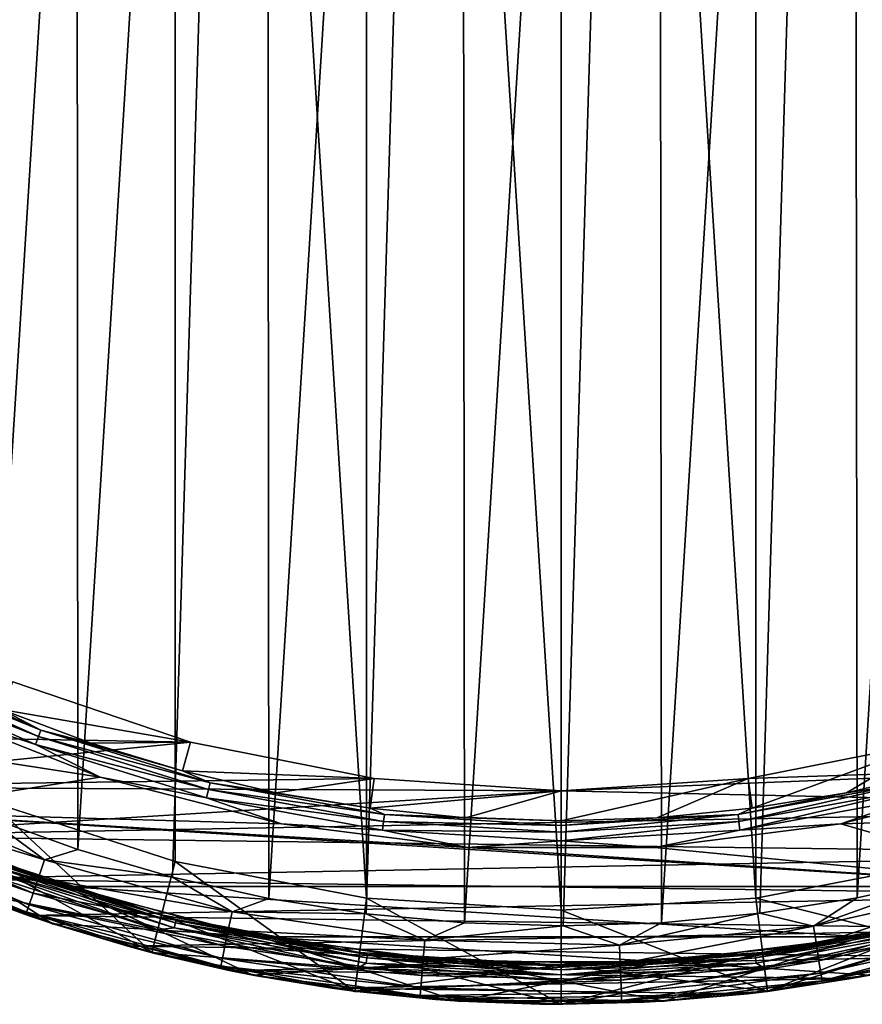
# Model space of a CAD drawing. Header units: metres. Extents: x -71 to 30, y -21 to 69.
# Tile 49 of 111: x -7 to 4, y -21 to -8. Entities that reach past the tile are written whole.
import ezdxf

# ---------------------------------------------------------------- set-up
doc = ezdxf.new("R2010")
doc.units = ezdxf.units.M
doc.layers.add('solid_DUSCHE_AUFPUTZ_EU_ASM_SW0003', color=7, linetype='CONTINUOUS')

msp = doc.modelspace()

# ---------------------------------------------------------------- linework, layer by layer
at = {"layer": 'solid_DUSCHE_AUFPUTZ_EU_ASM_SW0003'}
for points in [[(-3.761979, 19.642994, -211.350006), (-1.271886, 19.959503, -211.350006), (-3.729383, -19.649214, -211.350006)], [(-1.271886, 19.959503, -211.350006), (-2.486451, -19.84483, -211.350006), (-3.729383, -19.649214, -211.350006)], [(-1.271886, 19.959503, -211.350006), (-1.233781, -19.961895, -211.350006), (-2.486451, -19.84483, -211.350006)], [(-1.271886, 19.959503, -211.350006), (1.238294, 19.961626, -211.350006), (-1.233781, -19.961895, -211.350006)], [(1.238294, 19.961626, -211.350006), (0.023724, -19.999971, -211.350006), (-1.233781, -19.961895, -211.350006)], [(1.238294, 19.961626, -211.350006), (1.281154, -19.958914, -211.350006), (0.023724, -19.999971, -211.350006)], [(1.238294, 19.961626, -211.350006), (3.729314, 19.649223, -211.350006), (1.281154, -19.958914, -211.350006)], [(-2.481451, 19.643871, 37), (0, -19.799999, 37), (0, 19.799999, 37)], [(0, 19.799999, 37), (0, -19.799999, 37), (2.481451, -19.643871, 37)], [(0, 19.799999, 37), (2.481451, -19.643871, 37), (2.481415, 19.643875, 37)], [(-6.193138, 19.016966, -211.350006), (-3.761979, 19.642994, -211.350006), (-6.166161, -19.025726, -211.350006)], [(-3.761979, 19.642994, -211.350006), (-4.95766, -19.375799, -211.350006), (-6.166161, -19.025726, -211.350006)], [(-3.761979, 19.642994, -211.350006), (-3.729383, -19.649214, -211.350006), (-4.95766, -19.375799, -211.350006)], [(-2.481415, -19.643875, 37), (-2.481451, 19.643871, 37), (-4.924496, 19.177813, 37)], [(-2.481415, -19.643875, 37), (0, -19.799999, 37), (-2.481451, 19.643871, 37)], [(3.729314, 19.649223, -211.350006), (2.533596, -19.838869, -211.350006), (1.281154, -19.958914, -211.350006)], [(2.481415, 19.643875, 37), (2.481451, -19.643871, 37), (4.924496, -19.177813, 37)], [(2.481415, 19.643875, 37), (4.924496, -19.177813, 37), (4.924448, 19.177824, 37)], [(3.729314, 19.649223, -211.350006), (3.776142, -19.640284, -211.350006), (2.533596, -19.838869, -211.350006)], [(3.729314, 19.649223, -211.350006), (6.1612, 19.027323, -211.350006), (3.776142, -19.640284, -211.350006)], [(-7.288386, -18.409739, 37), (-4.924496, 19.177813, 37), (-7.288454, 18.409712, 37)], [(-4.924448, -19.177824, 37), (-4.924496, 19.177813, 37), (-7.288386, -18.409739, 37)], [(-2.481415, -19.643875, 37), (-4.924496, 19.177813, 37), (-4.924448, -19.177824, 37)], [(-8.526458, 18.091406, -211.350006), (-6.193138, 19.016966, -211.350006), (-8.505148, -18.101433, -211.350006)], [(-6.193138, 19.016966, -211.350006), (-7.350156, -18.600397, -211.350006), (-8.505148, -18.101433, -211.350006)], [(-6.193138, 19.016966, -211.350006), (-6.166161, -19.025726, -211.350006), (-7.350156, -18.600397, -211.350006)], [(6.1612, 19.027323, -211.350006), (5.003739, -19.363947, -211.350006), (3.776142, -19.640284, -211.350006)], [(-8.738737, -16.650272, -196.173187), (-8.697768, -16.572212, -196.258408), (-6.636792, -17.499783, -196.258408)], [(-6.636792, -17.499783, -196.258408), (-8.697768, -16.572212, -196.258408), (-7.14006, -17.23761, -196.366211)], [(-8.738737, -16.650272, -196.173187), (-6.668053, -17.582211, -196.173187), (-8.789777, -16.74752, -196.118683)], [(-8.738737, -16.650272, -196.173187), (-6.636792, -17.499783, -196.258408), (-6.668053, -17.582211, -196.173187)], [(-8.789777, -16.74752, -196.118683), (-6.706999, -17.684904, -196.118683), (-8.105628, -17.222748, -196.100006)], [(-6.668053, -17.582211, -196.173187), (-6.706999, -17.684904, -196.118683), (-8.789777, -16.74752, -196.118683)], [(-4.730224, -17.653111, -197.350006), (-6.993937, -16.884661, -197.350006), (-11.564124, -17.529152, -197.350006)], [(-7.14006, -17.23761, -196.366211), (-6.993937, -16.884661, -197.350006), (-4.730224, -17.653111, -197.350006)], [(-8.105628, -17.222748, -196.100006), (-5.882838, -18.102938, -196.100006), (-10.984503, -17.308661, -196.100006)], [(-5.882838, -18.102938, -196.100006), (-8.728759, -18.548815, -196.100006), (-10.984503, -17.308661, -196.100006)], [(-6.706999, -17.684904, -196.118683), (-5.882838, -18.102938, -196.100006), (-8.105628, -17.222748, -196.100006)], [(-5.997378, -17.667685, -196.366211), (-7.14006, -17.23761, -196.366211), (-4.730224, -17.653111, -197.350006)], [(-6.636792, -17.499783, -196.258408), (-7.14006, -17.23761, -196.366211), (-5.997378, -17.667685, -196.366211)], [(-4.730224, -17.653111, -197.350006), (-11.564124, -17.529152, -197.350006), (-10.43158, -18.225863, -197.350006)], [(-6.668053, -17.582211, -196.173187), (-4.500134, -18.257763, -196.173187), (-6.706999, -17.684904, -196.118683)], [(-6.668053, -17.582211, -196.173187), (-6.636792, -17.499783, -196.258408), (-4.479036, -18.172165, -196.258408)], [(-6.668053, -17.582211, -196.173187), (-4.479036, -18.172165, -196.258408), (-4.500134, -18.257763, -196.173187)], [(-6.636792, -17.499783, -196.258408), (-5.997378, -17.667685, -196.366211), (-4.829014, -18.022104, -196.366211)], [(-4.479036, -18.172165, -196.258408), (-6.636792, -17.499783, -196.258408), (-4.829014, -18.022104, -196.366211)], [(-2.385347, -18.119528, -197.350006), (-4.730224, -17.653111, -197.350006), (-10.43158, -18.225863, -197.350006)], [(-6.706999, -17.684904, -196.118683), (-4.526418, -18.364401, -196.118683), (-5.882838, -18.102938, -196.100006)], [(-4.500134, -18.257763, -196.173187), (-4.526418, -18.364401, -196.118683), (-6.706999, -17.684904, -196.118683)], [(-4.829014, -18.022104, -196.366211), (-5.997378, -17.667685, -196.366211), (-4.730224, -17.653111, -197.350006)], [(-4.829014, -18.022104, -196.366211), (-4.730224, -17.653111, -197.350006), (-2.385347, -18.119528, -197.350006)], [(4.730224, -17.653111, -197.350006), (2.385347, -18.119528, -197.350006), (11.104397, -17.823927, -197.350006)], [(2.435342, -18.498236, -196.366211), (2.385347, -18.119528, -197.350006), (4.730224, -17.653111, -197.350006)], [(3.639971, -18.299351, -196.366211), (2.435342, -18.498236, -196.366211), (4.730224, -17.653111, -197.350006)], [(4.829014, -18.022104, -196.366211), (3.639971, -18.299351, -196.366211), (4.730224, -17.653111, -197.350006)], [(0, -18.275854, -197.350006), (9.953824, -18.491085, -197.350006), (11.104397, -17.823927, -197.350006)], [(2.385347, -18.119528, -197.350006), (0, -18.275854, -197.350006), (11.104397, -17.823927, -197.350006)], [(-3.639971, -18.299351, -196.366211), (-4.829014, -18.022104, -196.366211), (-2.385347, -18.119528, -197.350006)], [(-4.479036, -18.172165, -196.258408), (-4.829014, -18.022104, -196.366211), (-3.639971, -18.299351, -196.366211)], [(4.479036, -18.172165, -196.258408), (3.639971, -18.299351, -196.366211), (4.829014, -18.022104, -196.366211)], [(0, -18.275854, -197.350006), (-2.385347, -18.119528, -197.350006), (-10.43158, -18.225863, -197.350006)], [(-8.991995, -18.421892, -211.216415), (-8.886056, -18.204855, -211.316193), (-6.590718, -19.155708, -211.316193)], [(-6.590718, -19.155708, -211.316193), (-8.886056, -18.204855, -211.316193), (-7.350156, -18.600397, -211.350006)], [(-5.882838, -18.102938, -196.100006), (-3.567616, -18.697485, -196.100006), (-8.728759, -18.548815, -196.100006)], [(-4.526418, -18.364401, -196.118683), (-3.567616, -18.697485, -196.100006), (-5.882838, -18.102938, -196.100006)], [(-4.500134, -18.257763, -196.173187), (-4.479036, -18.172165, -196.258408), (-2.255967, -18.579557, -196.258408)], [(-4.479036, -18.172165, -196.258408), (-3.639971, -18.299351, -196.366211), (-2.435342, -18.498236, -196.366211)], [(-2.255967, -18.579557, -196.258408), (-4.479036, -18.172165, -196.258408), (-2.435342, -18.498236, -196.366211)], [(-2.435342, -18.498236, -196.366211), (-3.639971, -18.299351, -196.366211), (-2.385347, -18.119528, -197.350006)], [(-2.435342, -18.498236, -196.366211), (-2.385347, -18.119528, -197.350006), (0, -18.275854, -197.350006)], [(0, -18.657858, -196.366211), (0, -18.275854, -197.350006), (2.385347, -18.119528, -197.350006)], [(1.220284, -18.617908, -196.366211), (0, -18.657858, -196.366211), (2.385347, -18.119528, -197.350006)], [(2.435342, -18.498236, -196.366211), (1.220284, -18.617908, -196.366211), (2.385347, -18.119528, -197.350006)], [(4.479036, -18.172165, -196.258408), (2.255967, -18.579557, -196.258408), (3.639971, -18.299351, -196.366211)], [(2.266593, -18.667074, -196.173187), (2.255967, -18.579557, -196.258408), (4.479036, -18.172165, -196.258408)], [(2.266593, -18.667074, -196.173187), (4.479036, -18.172165, -196.258408), (4.500134, -18.257763, -196.173187)], [(3.566156, -18.697763, -196.100006), (5.881424, -18.103397, -196.100006), (8.728751, -18.548817, -196.100006)], [(4.526418, -18.364401, -196.118683), (5.881424, -18.103397, -196.100006), (3.566156, -18.697763, -196.100006)], [(0, -18.275854, -197.350006), (-10.43158, -18.225863, -197.350006), (-9.256117, -18.850037, -197.350006)], [(0, -18.275854, -197.350006), (-9.256117, -18.850037, -197.350006), (9.953824, -18.491085, -197.350006)], [(-4.500134, -18.257763, -196.173187), (-2.266593, -18.667074, -196.173187), (-4.526418, -18.364401, -196.118683)], [(-4.500134, -18.257763, -196.173187), (-2.255967, -18.579557, -196.258408), (-2.266593, -18.667074, -196.173187)], [(-1.220283, -18.617908, -196.366211), (-2.435342, -18.498236, -196.366211), (0, -18.275854, -197.350006)], [(0, -18.657858, -196.366211), (-1.220283, -18.617908, -196.366211), (0, -18.275854, -197.350006)], [(2.255967, -18.579557, -196.258408), (2.435342, -18.498236, -196.366211), (3.639971, -18.299351, -196.366211)], [(2.266593, -18.667074, -196.173187), (4.500134, -18.257763, -196.173187), (2.279832, -18.776102, -196.118683)], [(4.500134, -18.257763, -196.173187), (4.526418, -18.364401, -196.118683), (2.279832, -18.776102, -196.118683)], [(-8.991995, -18.421892, -211.216415), (-6.669292, -19.384083, -211.216415), (-9.082978, -18.60829, -211.05748)], [(-8.991995, -18.421892, -211.216415), (-6.590718, -19.155708, -211.316193), (-6.669292, -19.384083, -211.216415)], [(-7.288386, -18.409739, 37), (-7.730467, -19.525366, 35.799999), (-5.222636, -20.340208, 35.799999)], [(-4.924448, -19.177824, 37), (-7.288386, -18.409739, 37), (-5.222636, -20.340208, 35.799999)], [(-4.526418, -18.364401, -196.118683), (-2.279832, -18.776102, -196.118683), (-3.567616, -18.697485, -196.100006)], [(-2.266593, -18.667074, -196.173187), (-2.279832, -18.776102, -196.118683), (-4.526418, -18.364401, -196.118683)], [(2.279832, -18.776102, -196.118683), (4.526418, -18.364401, -196.118683), (3.566156, -18.697763, -196.100006)], [(-9.256117, -18.850037, -197.350006), (8.763041, -19.084263, -197.350006), (9.953824, -18.491085, -197.350006)], [(-8.728759, -18.548815, -196.100006), (-6.334854, -19.496656, -196.100006), (-8.728579, -18.548903, -195.300003)], [(-8.728759, -18.548815, -196.100006), (6.334853, -19.496656, -196.100006), (-6.334854, -19.496656, -196.100006)], [(-1.196105, -18.997198, -196.100006), (6.334853, -19.496656, -196.100006), (-8.728759, -18.548815, -196.100006)], [(-3.567616, -18.697485, -196.100006), (-1.196105, -18.997198, -196.100006), (-8.728759, -18.548815, -196.100006)], [(-8.728579, -18.548903, -195.300003), (-6.334716, -19.496695, -195.300003), (-7.620345, -19.246304, -195.300003)], [(-6.334854, -19.496656, -196.100006), (-6.334716, -19.496695, -195.300003), (-8.728579, -18.548903, -195.300003)], [(-2.255967, -18.579557, -196.258408), (-2.435342, -18.498236, -196.366211), (-1.220283, -18.617908, -196.366211)], [(-2.266593, -18.667074, -196.173187), (-2.255967, -18.579557, -196.258408), (0, -18.716019, -196.258408)], [(-2.255967, -18.579557, -196.258408), (-1.220283, -18.617908, -196.366211), (0, -18.657858, -196.366211)], [(0, -18.716019, -196.258408), (-2.255967, -18.579557, -196.258408), (0, -18.657858, -196.366211)], [(2.255967, -18.579557, -196.258408), (0, -18.716019, -196.258408), (1.220284, -18.617908, -196.366211)], [(0, -18.804176, -196.173187), (0, -18.716019, -196.258408), (2.255967, -18.579557, -196.258408)], [(0, -18.804176, -196.173187), (2.255967, -18.579557, -196.258408), (2.266593, -18.667074, -196.173187)], [(2.255967, -18.579557, -196.258408), (1.220284, -18.617908, -196.366211), (2.435342, -18.498236, -196.366211)], [(3.566156, -18.697763, -196.100006), (8.728751, -18.548817, -196.100006), (6.334853, -19.496656, -196.100006)], [(-9.082978, -18.60829, -211.05748), (-6.736774, -19.580215, -211.05748), (-9.152792, -18.751318, -210.85022)], [(-6.669292, -19.384083, -211.216415), (-6.736774, -19.580215, -211.05748), (-9.082978, -18.60829, -211.05748)], [(-6.590718, -19.155708, -211.316193), (-7.350156, -18.600397, -211.350006), (-6.166161, -19.025726, -211.350006)], [(-2.279832, -18.776102, -196.118683), (-1.196105, -18.997198, -196.100006), (-3.567616, -18.697485, -196.100006)], [(-2.266593, -18.667074, -196.173187), (0, -18.804176, -196.173187), (-2.279832, -18.776102, -196.118683)], [(-2.266593, -18.667074, -196.173187), (0, -18.716019, -196.258408), (0, -18.804176, -196.173187)], [(0, -18.716019, -196.258408), (0, -18.657858, -196.366211), (1.220284, -18.617908, -196.366211)], [(2.266593, -18.667074, -196.173187), (2.279832, -18.776102, -196.118683), (0, -18.914007, -196.118683)], [(0, -18.804176, -196.173187), (2.266593, -18.667074, -196.173187), (0, -18.914007, -196.118683)], [(1.194621, -18.997292, -196.100006), (3.566156, -18.697763, -196.100006), (6.334853, -19.496656, -196.100006)], [(2.279832, -18.776102, -196.118683), (3.566156, -18.697763, -196.100006), (1.194621, -18.997292, -196.100006)], [(-9.256117, -18.850037, -197.350006), (-8.04457, -19.398067, -197.350006), (8.763041, -19.084263, -197.350006)], [(-9.152792, -18.751318, -210.85022), (-6.788555, -19.730715, -210.85022), (-9.196671, -18.841213, -210.608826)], [(-9.196671, -18.841213, -210.608826), (-6.821099, -19.825304, -210.608826), (-8.923384, -19.009819, -210.350006)], [(-6.788555, -19.730715, -210.85022), (-6.821099, -19.825304, -210.608826), (-9.196671, -18.841213, -210.608826)], [(-6.736774, -19.580215, -211.05748), (-6.788555, -19.730715, -210.85022), (-9.152792, -18.751318, -210.85022)], [(-2.279832, -18.776102, -196.118683), (0, -18.914007, -196.118683), (-1.196105, -18.997198, -196.100006)], [(0, -18.804176, -196.173187), (0, -18.914007, -196.118683), (-2.279832, -18.776102, -196.118683)], [(0, -18.914007, -196.118683), (2.279832, -18.776102, -196.118683), (1.194621, -18.997292, -196.100006)], [(0, -18.914007, -196.118683), (1.194621, -18.997292, -196.100006), (-1.196105, -18.997198, -196.100006)], [(-6.489465, -19.972153, -82.599998), (-8.941493, -19.001287, -82.599998), (-8.941332, -19.001368, -160.5)], [(-7.620401, -19.246277, -82.599998), (-8.941493, -19.001287, -82.599998), (-6.489465, -19.972153, -82.599998)], [(-6.489465, -19.972153, -82.599998), (-8.941332, -19.001368, -160.5), (-6.489204, -19.972237, -160.5)], [(-7.620403, -19.246277, -160.5), (-6.489204, -19.972237, -160.5), (-8.941332, -19.001368, -160.5)], [(-6.821099, -19.825304, -210.608826), (-7.711159, -19.532999, -210.350006), (-8.923384, -19.009819, -210.350006)], [(-8.04457, -19.398067, -197.350006), (7.53754, -19.600645, -197.350006), (8.763041, -19.084263, -197.350006)], [(-5.222364, -20.340271, -161.300003), (-7.546641, -19.060381, -161.300003), (-7.730785, -19.525236, -161.300003)], [(-7.546678, -19.060352, -81.800003), (-5.222854, -20.340143, -81.800003), (-7.730351, -19.525373, -81.800003)], [(-7.546678, -19.060352, -81.800003), (-5.098003, -19.855988, -81.800003), (-5.222854, -20.340143, -81.800003)], [(-5.098253, -19.855927, -82.400002), (-5.098003, -19.855988, -81.800003), (-7.546678, -19.060352, -81.800003)], [(-7.546655, -19.060377, -82.400002), (-5.098253, -19.855927, -82.400002), (-7.546678, -19.060352, -81.800003)], [(-7.274799, -19.182068, -82.47654), (-5.098253, -19.855927, -82.400002), (-7.546655, -19.060377, -82.400002)], [(-7.546641, -19.060381, -161.300003), (-5.098008, -19.855978, -161.300003), (-7.546559, -19.060415, -160.699997)], [(-5.222364, -20.340271, -161.300003), (-5.098008, -19.855978, -161.300003), (-7.546641, -19.060381, -161.300003)], [(-5.098008, -19.855978, -161.300003), (-5.098142, -19.855955, -160.699997), (-7.546559, -19.060415, -160.699997)], [(-7.274777, -19.182011, -160.623611), (-7.546559, -19.060415, -160.699997), (-5.098142, -19.855955, -160.699997)], [(-6.590718, -19.155708, -211.316193), (-6.166161, -19.025726, -211.350006), (-4.95766, -19.375799, -211.350006)], [(-1.196105, -18.997198, -196.100006), (1.194621, -18.997292, -196.100006), (6.334853, -19.496656, -196.100006)], [(-7.290192, -19.222656, -82.541473), (-7.313232, -19.283409, -82.584839), (-4.935553, -20.024324, -82.584839)], [(-7.290153, -19.222553, -160.55864), (-4.919977, -19.96113, -160.55864), (-7.313181, -19.283274, -160.515228)], [(-7.290192, -19.222656, -82.541473), (-4.920003, -19.961237, -82.541473), (-7.274799, -19.182068, -82.47654)], [(-7.290192, -19.222656, -82.541473), (-4.935553, -20.024324, -82.584839), (-4.920003, -19.961237, -82.541473)], [(-7.290153, -19.222553, -160.55864), (-7.274777, -19.182011, -160.623611), (-4.9096, -19.919031, -160.623611)], [(-7.290153, -19.222553, -160.55864), (-4.9096, -19.919031, -160.623611), (-4.919977, -19.96113, -160.55864)], [(-7.274799, -19.182068, -82.47654), (-4.909615, -19.919088, -82.47654), (-5.098253, -19.855927, -82.400002)], [(-4.920003, -19.961237, -82.541473), (-4.909615, -19.919088, -82.47654), (-7.274799, -19.182068, -82.47654)], [(-4.9096, -19.919031, -160.623611), (-7.274777, -19.182011, -160.623611), (-5.098142, -19.855955, -160.699997)], [(-6.669292, -19.384083, -211.216415), (-6.590718, -19.155708, -211.316193), (-4.196247, -19.818432, -211.316193)], [(-4.196247, -19.818432, -211.316193), (-6.590718, -19.155708, -211.316193), (-4.95766, -19.375799, -211.350006)], [(-4.924448, -19.177824, 37), (-5.222636, -20.340208, 35.799999), (-2.631937, -20.834417, 35.799999)], [(-2.481415, -19.643875, 37), (-4.924448, -19.177824, 37), (-2.631937, -20.834417, 35.799999)], [(4.924496, -19.177813, 37), (2.481451, -19.643871, 37), (5.222636, -20.340208, 35.799999)], [(-7.730695, -19.525274, -195), (-7.620345, -19.246304, -195.300003), (-5.147759, -20.049694, -195.300003)], [(-5.147736, -20.049702, -160.5), (-6.489204, -19.972237, -160.5), (-7.620403, -19.246277, -160.5)], [(-7.313181, -19.283274, -160.515228), (-5.147736, -20.049702, -160.5), (-7.620403, -19.246277, -160.5)], [(-5.147734, -20.049702, -82.599998), (-7.620401, -19.246277, -82.599998), (-6.489465, -19.972153, -82.599998)], [(-7.313232, -19.283409, -82.584839), (-7.620401, -19.246277, -82.599998), (-5.147734, -20.049702, -82.599998)], [(-6.334716, -19.496695, -195.300003), (-5.147759, -20.049694, -195.300003), (-7.620345, -19.246304, -195.300003)], [(-4.935553, -20.024324, -82.584839), (-7.313232, -19.283409, -82.584839), (-5.147734, -20.049702, -82.599998)], [(-7.313181, -19.283274, -160.515228), (-4.935518, -20.024183, -160.515228), (-5.147736, -20.049702, -160.5)], [(-4.919977, -19.96113, -160.55864), (-4.935518, -20.024183, -160.515228), (-7.313181, -19.283274, -160.515228)], [(-8.04457, -19.398067, -197.350006), (-6.800228, -19.86846, -197.350006), (7.53754, -19.600645, -197.350006)], [(-7.711159, -19.532999, -210.350006), (-6.800228, -19.86846, -197.350006), (-8.04457, -19.398067, -197.350006)], [(-6.669292, -19.384083, -211.216415), (-4.246274, -20.054707, -211.216415), (-6.736774, -19.580215, -211.05748)], [(-6.669292, -19.384083, -211.216415), (-4.196247, -19.818432, -211.316193), (-4.246274, -20.054707, -211.216415)], [(-4.196247, -19.818432, -211.316193), (-4.95766, -19.375799, -211.350006), (-3.729383, -19.649214, -211.350006)], [(3.217618, -20.000643, -211.316193), (3.776142, -19.640284, -211.350006), (5.003739, -19.363947, -211.350006)], [(5.641755, -19.456345, -211.316193), (3.217618, -20.000643, -211.316193), (5.003739, -19.363947, -211.350006)], [(3.255978, -20.239088, -211.216415), (3.217618, -20.000643, -211.316193), (5.641755, -19.456345, -211.316193)], [(3.255978, -20.239088, -211.216415), (5.641755, -19.456345, -211.316193), (5.709015, -19.688303, -211.216415)], [(-7.730785, -19.525236, -161.300003), (-7.730695, -19.525274, -195), (-5.222502, -20.340242, -195)], [(-5.222364, -20.340271, -161.300003), (-7.730785, -19.525236, -161.300003), (-5.222502, -20.340242, -195)], [(-5.222502, -20.340242, -195), (-7.730695, -19.525274, -195), (-5.147759, -20.049694, -195.300003)], [(-5.222854, -20.340143, -81.800003), (-5.222636, -20.340208, 35.799999), (-7.730467, -19.525366, 35.799999)], [(-7.730351, -19.525373, -81.800003), (-5.222854, -20.340143, -81.800003), (-7.730467, -19.525366, 35.799999)], [(-7.711159, -19.532999, -210.350006), (-6.468452, -19.978968, -210.350006), (-6.800228, -19.86846, -197.350006)], [(-6.821099, -19.825304, -210.608826), (-6.468452, -19.978968, -210.350006), (-7.711159, -19.532999, -210.350006)], [(-6.800228, -19.86846, -197.350006), (6.281039, -20.038675, -197.350006), (7.53754, -19.600645, -197.350006)], [(-6.736774, -19.580215, -211.05748), (-4.289239, -20.257626, -211.05748), (-6.788555, -19.730715, -210.85022)], [(-4.246274, -20.054707, -211.216415), (-4.289239, -20.257626, -211.05748), (-6.736774, -19.580215, -211.05748)], [(-6.334854, -19.496656, -196.100006), (-3.841266, -20.13689, -196.100006), (-6.334716, -19.496695, -195.300003)], [(-6.334854, -19.496656, -196.100006), (6.334853, -19.496656, -196.100006), (3.841274, -20.13689, -196.100006)], [(-6.334854, -19.496656, -196.100006), (3.841274, -20.13689, -196.100006), (-3.841266, -20.13689, -196.100006)], [(-6.334716, -19.496695, -195.300003), (-3.841328, -20.136871, -195.300003), (-5.147759, -20.049694, -195.300003)], [(-3.841266, -20.13689, -196.100006), (-3.841328, -20.136871, -195.300003), (-6.334716, -19.496695, -195.300003)], [(3.841274, -20.13689, -196.100006), (6.334853, -19.496656, -196.100006), (3.841328, -20.136871, -195.300003)], [(-4.196247, -19.818432, -211.316193), (-3.729383, -19.649214, -211.350006), (-2.486451, -19.84483, -211.350006)], [(-2.481415, -19.643875, 37), (-2.631937, -20.834417, 35.799999), (0, -21, 35.799999)], [(-2.481415, -19.643875, 37), (0, -21, 35.799999), (0, -19.799999, 37)], [(2.481451, -19.643871, 37), (0, -19.799999, 37), (2.631937, -20.834417, 35.799999)], [(2.481451, -19.643871, 37), (2.631937, -20.834417, 35.799999), (5.222636, -20.340208, 35.799999)], [(3.217618, -20.000643, -211.316193), (2.533596, -19.838869, -211.350006), (3.776142, -19.640284, -211.350006)], [(3.255978, -20.239088, -211.216415), (5.709015, -19.688303, -211.216415), (3.288923, -20.443872, -211.05748)], [(5.709015, -19.688303, -211.216415), (5.76678, -19.887514, -211.05748), (3.288923, -20.443872, -211.05748)], [(-6.788555, -19.730715, -210.85022), (-4.322207, -20.41333, -210.85022), (-6.821099, -19.825304, -210.608826)], [(-6.821099, -19.825304, -210.608826), (-4.342928, -20.511192, -210.608826), (-6.468452, -19.978968, -210.350006)], [(-4.322207, -20.41333, -210.85022), (-4.342928, -20.511192, -210.608826), (-6.821099, -19.825304, -210.608826)], [(-4.289239, -20.257626, -211.05748), (-4.322207, -20.41333, -210.85022), (-6.788555, -19.730715, -210.85022)], [(-4.246274, -20.054707, -211.216415), (-4.196247, -19.818432, -211.316193), (-1.738657, -20.183058, -211.316193)], [(-1.738657, -20.183058, -211.316193), (-4.196247, -19.818432, -211.316193), (-2.486451, -19.84483, -211.350006)], [(-1.738657, -20.183058, -211.316193), (-2.486451, -19.84483, -211.350006), (-1.233781, -19.961895, -211.350006)], [(0, -19.799999, 37), (0, -21, 35.799999), (2.631937, -20.834417, 35.799999)], [(0.745084, -20.244101, -211.316193), (1.281154, -19.958914, -211.350006), (2.533596, -19.838869, -211.350006)], [(3.217618, -20.000643, -211.316193), (0.745084, -20.244101, -211.316193), (2.533596, -19.838869, -211.350006)], [(-6.800228, -19.86846, -197.350006), (-5.528784, -20.259134, -197.350006), (6.281039, -20.038675, -197.350006)], [(-6.468452, -19.978968, -210.350006), (-5.528784, -20.259134, -197.350006), (-6.800228, -19.86846, -197.350006)], [(-3.935039, -20.62801, -82.599998), (-6.489465, -19.972153, -82.599998), (-6.489204, -19.972237, -160.5)], [(-5.147734, -20.049702, -82.599998), (-6.489465, -19.972153, -82.599998), (-3.935039, -20.62801, -82.599998)], [(-3.935039, -20.62801, -82.599998), (-6.489204, -19.972237, -160.5), (-3.934787, -20.628054, -160.5)], [(-5.147736, -20.049702, -160.5), (-3.934787, -20.628054, -160.5), (-6.489204, -19.972237, -160.5)], [(-6.468452, -19.978968, -210.350006), (-5.200178, -20.345963, -210.350006), (-5.528784, -20.259134, -197.350006)], [(-4.342928, -20.511192, -210.608826), (-5.200178, -20.345963, -210.350006), (-6.468452, -19.978968, -210.350006)], [(-5.098003, -19.855988, -81.800003), (-2.631896, -20.8344, -81.800003), (-5.222854, -20.340143, -81.800003)], [(-2.632051, -20.834389, -161.300003), (-5.098008, -19.855978, -161.300003), (-5.222364, -20.340271, -161.300003)], [(-5.098253, -19.855927, -82.400002), (-2.569464, -20.338335, -82.400002), (-5.098003, -19.855988, -81.800003)], [(-4.909615, -19.919088, -82.47654), (-2.569464, -20.338335, -82.400002), (-5.098253, -19.855927, -82.400002)], [(-2.569428, -20.338326, -161.300003), (-2.569333, -20.33835, -160.699997), (-5.098142, -19.855955, -160.699997)], [(-4.9096, -19.919031, -160.623611), (-5.098142, -19.855955, -160.699997), (-2.569333, -20.33835, -160.699997)], [(-5.098008, -19.855978, -161.300003), (-2.569428, -20.338326, -161.300003), (-5.098142, -19.855955, -160.699997)], [(-2.632051, -20.834389, -161.300003), (-2.569428, -20.338326, -161.300003), (-5.098008, -19.855978, -161.300003)], [(-5.098003, -19.855988, -81.800003), (-2.569381, -20.338326, -81.800003), (-2.631896, -20.8344, -81.800003)], [(-2.569464, -20.338335, -82.400002), (-2.569381, -20.338326, -81.800003), (-5.098003, -19.855988, -81.800003)], [(-4.920003, -19.961237, -82.541473), (-4.935553, -20.024324, -82.584839), (-2.485901, -20.47324, -82.584839)], [(-4.919977, -19.96113, -160.55864), (-2.478056, -20.408628, -160.55864), (-4.935518, -20.024183, -160.515228)], [(-4.920003, -19.961237, -82.541473), (-2.47807, -20.408739, -82.541473), (-4.909615, -19.919088, -82.47654)], [(-4.920003, -19.961237, -82.541473), (-2.485901, -20.47324, -82.584839), (-2.47807, -20.408739, -82.541473)], [(-4.919977, -19.96113, -160.55864), (-4.9096, -19.919031, -160.623611), (-2.47283, -20.365585, -160.623611)], [(-4.919977, -19.96113, -160.55864), (-2.47283, -20.365585, -160.623611), (-2.478056, -20.408628, -160.55864)], [(-4.909615, -19.919088, -82.47654), (-2.472837, -20.365644, -82.47654), (-2.569464, -20.338335, -82.400002)], [(-2.47807, -20.408739, -82.541473), (-2.472837, -20.365644, -82.47654), (-4.909615, -19.919088, -82.47654)], [(-2.47283, -20.365585, -160.623611), (-4.9096, -19.919031, -160.623611), (-2.569333, -20.33835, -160.699997)], [(-1.738657, -20.183058, -211.316193), (-1.233781, -19.961895, -211.350006), (0.023724, -19.999971, -211.350006)], [(0.745084, -20.244101, -211.316193), (0.023724, -19.999971, -211.350006), (1.281154, -19.958914, -211.350006)], [(4.9096, -19.919031, -160.623611), (2.47283, -20.365585, -160.623611), (2.569332, -20.338352, -160.699997)], [(2.478056, -20.408628, -160.55864), (2.47283, -20.365585, -160.623611), (4.9096, -19.919031, -160.623611)], [(2.472837, -20.365644, -82.47654), (4.909615, -19.919088, -82.47654), (2.569326, -20.338352, -82.400002)], [(4.920003, -19.961237, -82.541473), (4.909615, -19.919088, -82.47654), (2.472837, -20.365644, -82.47654)], [(2.47807, -20.408739, -82.541473), (4.920003, -19.961237, -82.541473), (2.472837, -20.365644, -82.47654)], [(2.478056, -20.408628, -160.55864), (4.9096, -19.919031, -160.623611), (4.919977, -19.96113, -160.55864)], [(2.478056, -20.408628, -160.55864), (4.919977, -19.96113, -160.55864), (2.485884, -20.473095, -160.515228)], [(2.47807, -20.408739, -82.541473), (4.935553, -20.024324, -82.584839), (4.920003, -19.961237, -82.541473)], [(4.919977, -19.96113, -160.55864), (4.935518, -20.024183, -160.515228), (2.485884, -20.473095, -160.515228)], [(5.098133, -19.855957, -82.400002), (2.569381, -20.338326, -81.800003), (2.569326, -20.338352, -82.400002)], [(4.909615, -19.919088, -82.47654), (5.098133, -19.855957, -82.400002), (2.569326, -20.338352, -82.400002)], [(4.9096, -19.919031, -160.623611), (2.569332, -20.338352, -160.699997), (5.098141, -19.855955, -160.699997)], [(5.098008, -19.855978, -161.300003), (5.098141, -19.855955, -160.699997), (2.569332, -20.338352, -160.699997)], [(2.569428, -20.338326, -161.300003), (5.098008, -19.855978, -161.300003), (2.569332, -20.338352, -160.699997)], [(5.098133, -19.855957, -82.400002), (5.098003, -19.855988, -81.800003), (2.569381, -20.338326, -81.800003)], [(2.569381, -20.338326, -81.800003), (5.098003, -19.855988, -81.800003), (2.631855, -20.834406, -81.800003)], [(2.632051, -20.834389, -161.300003), (5.098008, -19.855978, -161.300003), (2.569428, -20.338326, -161.300003)], [(5.098003, -19.855988, -81.800003), (5.222806, -20.340155, -81.800003), (2.631855, -20.834406, -81.800003)], [(2.632051, -20.834389, -161.300003), (5.222364, -20.340271, -161.300003), (5.098008, -19.855978, -161.300003)], [(3.288923, -20.443872, -211.05748), (5.76678, -19.887514, -211.05748), (3.314203, -20.601009, -210.85022)], [(5.76678, -19.887514, -211.05748), (5.811105, -20.040375, -210.85022), (3.314203, -20.601009, -210.85022)], [(-5.528784, -20.259134, -197.350006), (4.999898, -20.396101, -197.350006), (6.281039, -20.038675, -197.350006)], [(-5.222502, -20.340242, -195), (-5.147759, -20.049694, -195.300003), (-2.59445, -20.536755, -195.300003)], [(-3.841328, -20.136871, -195.300003), (-2.59445, -20.536755, -195.300003), (-5.147759, -20.049694, -195.300003)], [(-4.935518, -20.024183, -160.515228), (-2.59438, -20.53676, -160.5), (-5.147736, -20.049702, -160.5)], [(-2.59438, -20.53676, -160.5), (-3.934787, -20.628054, -160.5), (-5.147736, -20.049702, -160.5)], [(-4.935553, -20.024324, -82.584839), (-5.147734, -20.049702, -82.599998), (-2.594378, -20.53676, -82.599998)], [(-2.594378, -20.53676, -82.599998), (-5.147734, -20.049702, -82.599998), (-3.935039, -20.62801, -82.599998)], [(-2.485901, -20.47324, -82.584839), (-4.935553, -20.024324, -82.584839), (-2.594378, -20.53676, -82.599998)], [(-4.935518, -20.024183, -160.515228), (-2.485884, -20.473095, -160.515228), (-2.59438, -20.53676, -160.5)], [(-2.478056, -20.408628, -160.55864), (-2.485884, -20.473095, -160.515228), (-4.935518, -20.024183, -160.515228)], [(-4.246274, -20.054707, -211.216415), (-1.759385, -20.423679, -211.216415), (-4.289239, -20.257626, -211.05748)], [(-4.246274, -20.054707, -211.216415), (-1.738657, -20.183058, -211.316193), (-1.759385, -20.423679, -211.216415)], [(0.745084, -20.244101, -211.316193), (-1.738657, -20.183058, -211.316193), (0.023724, -19.999971, -211.350006)], [(0.753967, -20.485449, -211.216415), (0.745084, -20.244101, -211.316193), (3.217618, -20.000643, -211.316193)], [(0.753967, -20.485449, -211.216415), (3.217618, -20.000643, -211.316193), (3.255978, -20.239088, -211.216415)], [(2.47807, -20.408739, -82.541473), (2.485901, -20.47324, -82.584839), (4.935553, -20.024324, -82.584839)], [(2.485884, -20.473095, -160.515228), (4.935518, -20.024183, -160.515228), (2.592619, -20.536966, -160.5)], [(4.935553, -20.024324, -82.584839), (2.485901, -20.47324, -82.584839), (2.592618, -20.536966, -82.599998)], [(4.935553, -20.024324, -82.584839), (2.592618, -20.536966, -82.599998), (5.146006, -20.050144, -82.599998)], [(5.146006, -20.050144, -82.599998), (2.592618, -20.536966, -82.599998), (3.934787, -20.628054, -82.599998)], [(4.935518, -20.024183, -160.515228), (5.146007, -20.050144, -160.5), (2.592619, -20.536966, -160.5)], [(5.146007, -20.050144, -160.5), (3.935039, -20.62801, -160.5), (2.592619, -20.536966, -160.5)], [(3.841328, -20.136871, -195.300003), (5.147759, -20.049694, -195.300003), (2.59445, -20.536755, -195.300003)], [(2.631952, -20.834415, -195), (2.59445, -20.536755, -195.300003), (5.147759, -20.049694, -195.300003)], [(5.222502, -20.340242, -195), (2.631952, -20.834415, -195), (5.147759, -20.049694, -195.300003)], [(3.314203, -20.601009, -210.85022), (5.811105, -20.040375, -210.85022), (3.330091, -20.699772, -210.608826)], [(5.811105, -20.040375, -210.85022), (5.838964, -20.136448, -210.608826), (3.330091, -20.699772, -210.608826)], [(-3.841328, -20.136871, -195.300003), (-1.287336, -20.459536, -195.300003), (-2.59445, -20.536755, -195.300003)], [(-3.841266, -20.13689, -196.100006), (-1.287336, -20.459536, -195.300003), (-3.841328, -20.136871, -195.300003)], [(-3.841266, -20.13689, -196.100006), (-1.287238, -20.459543, -196.100006), (-1.287336, -20.459536, -195.300003)], [(-3.841266, -20.13689, -196.100006), (3.841274, -20.13689, -196.100006), (1.287256, -20.459541, -196.100006)], [(-3.841266, -20.13689, -196.100006), (1.287256, -20.459541, -196.100006), (-1.287238, -20.459543, -196.100006)], [(-1.759385, -20.423679, -211.216415), (-1.738657, -20.183058, -211.316193), (0.745084, -20.244101, -211.316193)], [(1.287256, -20.459541, -196.100006), (3.841274, -20.13689, -196.100006), (1.287336, -20.459536, -195.300003)], [(1.287336, -20.459536, -195.300003), (3.841328, -20.136871, -195.300003), (2.59445, -20.536755, -195.300003)], [(3.841274, -20.13689, -196.100006), (3.841328, -20.136871, -195.300003), (1.287336, -20.459536, -195.300003)], [(3.330091, -20.699772, -210.608826), (5.838964, -20.136448, -210.608826), (3.964874, -20.622313, -210.350006)], [(-5.528784, -20.259134, -197.350006), (-4.235409, -20.568436, -197.350006), (4.999898, -20.396101, -197.350006)], [(-5.200178, -20.345963, -210.350006), (-4.235409, -20.568436, -197.350006), (-5.528784, -20.259134, -197.350006)], [(-5.222854, -20.340143, -81.800003), (-2.631896, -20.8344, -81.800003), (-5.222636, -20.340208, 35.799999)], [(-2.631896, -20.8344, -81.800003), (-2.631937, -20.834417, 35.799999), (-5.222636, -20.340208, 35.799999)], [(-2.631952, -20.834415, -195), (-5.222502, -20.340242, -195), (-2.59445, -20.536755, -195.300003)], [(-5.222364, -20.340271, -161.300003), (-5.222502, -20.340242, -195), (-2.631952, -20.834415, -195)], [(-2.632051, -20.834389, -161.300003), (-5.222364, -20.340271, -161.300003), (-2.631952, -20.834415, -195)], [(-5.200178, -20.345963, -210.350006), (-3.911347, -20.632532, -210.350006), (-4.235409, -20.568436, -197.350006)], [(-4.342928, -20.511192, -210.608826), (-3.911347, -20.632532, -210.350006), (-5.200178, -20.345963, -210.350006)], [(-4.289239, -20.257626, -211.05748), (-1.777187, -20.630331, -211.05748), (-4.322207, -20.41333, -210.85022)], [(-1.759385, -20.423679, -211.216415), (-1.777187, -20.630331, -211.05748), (-4.289239, -20.257626, -211.05748)], [(0, -21, -161.300003), (-2.569428, -20.338326, -161.300003), (-2.632051, -20.834389, -161.300003)], [(-2.569381, -20.338326, -81.800003), (0, -20.5, -81.800003), (-2.631896, -20.8344, -81.800003)], [(-2.569464, -20.338335, -82.400002), (0, -20.5, -82.400002), (-2.569381, -20.338326, -81.800003)], [(0, -20.515224, -82.47654), (0, -20.5, -82.400002), (-2.569464, -20.338335, -82.400002)], [(-2.472837, -20.365644, -82.47654), (0, -20.515224, -82.47654), (-2.569464, -20.338335, -82.400002)], [(-2.569428, -20.338326, -161.300003), (0, -20.5, -161.300003), (-2.569333, -20.33835, -160.699997)], [(0, -21, -161.300003), (0, -20.5, -161.300003), (-2.569428, -20.338326, -161.300003)], [(0, -20.5, -82.400002), (0, -20.5, -81.800003), (-2.569381, -20.338326, -81.800003)], [(0, -20.5, -161.300003), (0, -20.5, -160.699997), (-2.569333, -20.33835, -160.699997)], [(-2.47283, -20.365585, -160.623611), (-2.569333, -20.33835, -160.699997), (0, -20.5, -160.699997)], [(-1.759385, -20.423679, -211.216415), (0.745084, -20.244101, -211.316193), (0.753967, -20.485449, -211.216415)], [(2.569381, -20.338326, -81.800003), (2.631855, -20.834406, -81.800003), (0, -21, -81.800003)], [(0, -20.5, -81.800003), (2.569381, -20.338326, -81.800003), (0, -21, -81.800003)], [(2.569326, -20.338352, -82.400002), (2.569381, -20.338326, -81.800003), (0, -20.5, -81.800003)], [(2.569428, -20.338326, -161.300003), (0, -20.5, -160.699997), (0, -20.5, -161.300003)], [(2.569428, -20.338326, -161.300003), (2.569332, -20.338352, -160.699997), (0, -20.5, -160.699997)], [(2.632051, -20.834389, -161.300003), (2.569428, -20.338326, -161.300003), (0, -20.5, -161.300003)], [(2.569326, -20.338352, -82.400002), (0, -20.5, -81.800003), (0, -20.5, -82.400002)], [(2.472837, -20.365644, -82.47654), (2.569326, -20.338352, -82.400002), (0, -20.5, -82.400002)], [(2.569332, -20.338352, -160.699997), (0, -20.515163, -160.623611), (0, -20.5, -160.699997)], [(2.47283, -20.365585, -160.623611), (0, -20.515163, -160.623611), (2.569332, -20.338352, -160.699997)], [(0.753967, -20.485449, -211.216415), (3.255978, -20.239088, -211.216415), (0.761596, -20.692726, -211.05748)], [(3.255978, -20.239088, -211.216415), (3.288923, -20.443872, -211.05748), (0.761596, -20.692726, -211.05748)], [(2.631937, -20.834417, 35.799999), (2.631855, -20.834406, -81.800003), (5.222806, -20.340155, -81.800003)], [(5.222636, -20.340208, 35.799999), (2.631937, -20.834417, 35.799999), (5.222806, -20.340155, -81.800003)], [(5.222502, -20.340242, -195), (2.632051, -20.834389, -161.300003), (2.631952, -20.834415, -195)], [(5.222502, -20.340242, -195), (5.222364, -20.340271, -161.300003), (2.632051, -20.834389, -161.300003)], [(-4.322207, -20.41333, -210.85022), (-1.790847, -20.7889, -210.85022), (-4.342928, -20.511192, -210.608826)], [(-1.777187, -20.630331, -211.05748), (-1.790847, -20.7889, -210.85022), (-4.322207, -20.41333, -210.85022)], [(-4.235409, -20.568436, -197.350006), (3.698578, -20.671717, -197.350006), (4.999898, -20.396101, -197.350006)], [(-1.287336, -20.459536, -195.300003), (0, -20.700001, -195.300003), (-2.59445, -20.536755, -195.300003)], [(-2.485884, -20.473095, -160.515228), (0, -20.623463, -160.515228), (-2.59438, -20.53676, -160.5)], [(-2.485901, -20.47324, -82.584839), (-2.594378, -20.53676, -82.599998), (0, -20.700001, -82.599998)], [(-2.47807, -20.408739, -82.541473), (-2.485901, -20.47324, -82.584839), (0, -20.623608, -82.584839)], [(0, -20.623608, -82.584839), (-2.485901, -20.47324, -82.584839), (0, -20.700001, -82.599998)], [(-2.478056, -20.408628, -160.55864), (0, -20.558523, -160.55864), (-2.485884, -20.473095, -160.515228)], [(0, -20.558523, -160.55864), (0, -20.623463, -160.515228), (-2.485884, -20.473095, -160.515228)], [(-2.47807, -20.408739, -82.541473), (0, -20.558634, -82.541473), (-2.472837, -20.365644, -82.47654)], [(-2.47807, -20.408739, -82.541473), (0, -20.623608, -82.584839), (0, -20.558634, -82.541473)], [(-2.478056, -20.408628, -160.55864), (-2.47283, -20.365585, -160.623611), (0, -20.515163, -160.623611)], [(-2.478056, -20.408628, -160.55864), (0, -20.515163, -160.623611), (0, -20.558523, -160.55864)], [(0, -20.558634, -82.541473), (0, -20.515224, -82.47654), (-2.472837, -20.365644, -82.47654)], [(0, -20.515163, -160.623611), (-2.47283, -20.365585, -160.623611), (0, -20.5, -160.699997)], [(-1.759385, -20.423679, -211.216415), (0.753967, -20.485449, -211.216415), (-1.777187, -20.630331, -211.05748)], [(-1.287336, -20.459536, -195.300003), (1.287336, -20.459536, -195.300003), (0, -20.700001, -195.300003)], [(1.287256, -20.459541, -196.100006), (1.287336, -20.459536, -195.300003), (-1.287336, -20.459536, -195.300003)], [(-1.287238, -20.459543, -196.100006), (1.287256, -20.459541, -196.100006), (-1.287336, -20.459536, -195.300003)], [(2.47283, -20.365585, -160.623611), (0, -20.558523, -160.55864), (0, -20.515163, -160.623611)], [(2.478056, -20.408628, -160.55864), (0, -20.558523, -160.55864), (2.47283, -20.365585, -160.623611)], [(2.472837, -20.365644, -82.47654), (0, -20.5, -82.400002), (0, -20.515224, -82.47654)], [(2.47807, -20.408739, -82.541473), (2.472837, -20.365644, -82.47654), (0, -20.515224, -82.47654)], [(2.478056, -20.408628, -160.55864), (0, -20.623463, -160.515228), (0, -20.558523, -160.55864)], [(2.478056, -20.408628, -160.55864), (2.485884, -20.473095, -160.515228), (0, -20.623463, -160.515228)], [(2.47807, -20.408739, -82.541473), (0, -20.515224, -82.47654), (0, -20.558634, -82.541473)], [(2.47807, -20.408739, -82.541473), (0, -20.558634, -82.541473), (2.485901, -20.47324, -82.584839)], [(1.287336, -20.459536, -195.300003), (2.59445, -20.536755, -195.300003), (0, -20.700001, -195.300003)], [(2.485884, -20.473095, -160.515228), (0, -20.700001, -160.5), (0, -20.623463, -160.515228)], [(2.485884, -20.473095, -160.515228), (2.592619, -20.536966, -160.5), (0, -20.700001, -160.5)], [(2.485901, -20.47324, -82.584839), (0, -20.623608, -82.584839), (2.592618, -20.536966, -82.599998)], [(2.485901, -20.47324, -82.584839), (0, -20.558634, -82.541473), (0, -20.623608, -82.584839)], [(0.761596, -20.692726, -211.05748), (3.288923, -20.443872, -211.05748), (0.767449, -20.851776, -210.85022)], [(3.288923, -20.443872, -211.05748), (3.314203, -20.601009, -210.85022), (0.767449, -20.851776, -210.85022)], [(3.964874, -20.622313, -210.350006), (4.999898, -20.396101, -197.350006), (3.698578, -20.671717, -197.350006)], [(-4.342928, -20.511192, -210.608826), (-1.799433, -20.888563, -210.608826), (-3.911347, -20.632532, -210.350006)], [(-1.790847, -20.7889, -210.85022), (-1.799433, -20.888563, -210.608826), (-4.342928, -20.511192, -210.608826)], [(-4.235409, -20.568436, -197.350006), (-2.924363, -20.795387, -197.350006), (3.698578, -20.671717, -197.350006)], [(-3.911347, -20.632532, -210.350006), (-2.924363, -20.795387, -197.350006), (-4.235409, -20.568436, -197.350006)], [(-2.594378, -20.53676, -82.599998), (-3.935039, -20.62801, -82.599998), (-1.318851, -20.95854, -82.599998)], [(-2.59438, -20.53676, -160.5), (-1.318671, -20.958548, -160.5), (-3.934787, -20.628054, -160.5)], [(-2.631952, -20.834415, -195), (-2.59445, -20.536755, -195.300003), (0, -20.700001, -195.300003)], [(0, -20.5, -81.800003), (0, -21, -81.800003), (-2.631896, -20.8344, -81.800003)], [(0, -20.700001, -160.5), (-1.318671, -20.958548, -160.5), (-2.59438, -20.53676, -160.5)], [(0, -20.623463, -160.515228), (0, -20.700001, -160.5), (-2.59438, -20.53676, -160.5)], [(-2.594378, -20.53676, -82.599998), (-1.318851, -20.95854, -82.599998), (0, -20.700001, -82.599998)], [(0.753967, -20.485449, -211.216415), (0.761596, -20.692726, -211.05748), (-1.777187, -20.630331, -211.05748)], [(2.632051, -20.834389, -161.300003), (0, -20.5, -161.300003), (0, -21, -161.300003)], [(0, -21, -195), (0, -20.700001, -195.300003), (2.59445, -20.536755, -195.300003)], [(2.631952, -20.834415, -195), (0, -21, -195), (2.59445, -20.536755, -195.300003)], [(2.592619, -20.536966, -160.5), (1.318851, -20.95854, -160.5), (0, -20.700001, -160.5)], [(2.592618, -20.536966, -82.599998), (0, -20.700001, -82.599998), (1.318671, -20.958548, -82.599998)], [(0, -20.623608, -82.584839), (0, -20.700001, -82.599998), (2.592618, -20.536966, -82.599998)], [(0.767449, -20.851776, -210.85022), (3.314203, -20.601009, -210.85022), (0.771129, -20.95174, -210.608826)], [(3.314203, -20.601009, -210.85022), (3.330091, -20.699772, -210.608826), (0.771129, -20.95174, -210.608826)], [(2.592618, -20.536966, -82.599998), (1.318671, -20.958548, -82.599998), (3.934787, -20.628054, -82.599998)], [(2.592619, -20.536966, -160.5), (3.935039, -20.62801, -160.5), (1.318851, -20.95854, -160.5)], [(-1.318851, -20.95854, -82.599998), (-3.935039, -20.62801, -82.599998), (-3.934787, -20.628054, -160.5)], [(-1.318851, -20.95854, -82.599998), (-3.934787, -20.628054, -160.5), (-1.318671, -20.958548, -160.5)], [(-3.911347, -20.632532, -210.350006), (-2.607056, -20.837545, -210.350006), (-2.924363, -20.795387, -197.350006)], [(-1.799433, -20.888563, -210.608826), (-2.607056, -20.837545, -210.350006), (-3.911347, -20.632532, -210.350006)], [(-2.924363, -20.795387, -197.350006), (2.382458, -20.864401, -197.350006), (3.698578, -20.671717, -197.350006)], [(0, -21, -195), (-2.631952, -20.834415, -195), (0, -20.700001, -195.300003)], [(-1.777187, -20.630331, -211.05748), (0.761596, -20.692726, -211.05748), (-1.790847, -20.7889, -210.85022)], [(0.761596, -20.692726, -211.05748), (0.767449, -20.851776, -210.85022), (-1.790847, -20.7889, -210.85022)], [(0, -20.700001, -82.599998), (-1.318851, -20.95854, -82.599998), (1.318671, -20.958548, -82.599998)], [(0, -20.700001, -160.5), (1.318851, -20.95854, -160.5), (-1.318671, -20.958548, -160.5)], [(0.771129, -20.95174, -210.608826), (3.330091, -20.699772, -210.608826), (1.346845, -20.956766, -210.350006)], [(3.934787, -20.628054, -82.599998), (1.318671, -20.958548, -82.599998), (1.318851, -20.95854, -160.5)], [(3.934787, -20.628054, -82.599998), (1.318851, -20.95854, -160.5), (3.935039, -20.62801, -160.5)], [(3.330091, -20.699772, -210.608826), (2.661119, -20.830709, -210.350006), (1.346845, -20.956766, -210.350006)], [(2.661119, -20.830709, -210.350006), (3.698578, -20.671717, -197.350006), (2.382458, -20.864401, -197.350006)], [(2.661119, -20.830709, -210.350006), (3.964874, -20.622313, -210.350006), (3.698578, -20.671717, -197.350006)], [(3.330091, -20.699772, -210.608826), (3.964874, -20.622313, -210.350006), (2.661119, -20.830709, -210.350006)], [(-2.924363, -20.795387, -197.350006), (-1.602098, -20.938799, -197.350006), (2.382458, -20.864401, -197.350006)], [(-2.607056, -20.837545, -210.350006), (-1.602098, -20.938799, -197.350006), (-2.924363, -20.795387, -197.350006)], [(-2.632051, -20.834389, -161.300003), (-2.631952, -20.834415, -195), (0, -21, -195)], [(0, -21, -161.300003), (-2.632051, -20.834389, -161.300003), (0, -21, -195)], [(-2.631896, -20.8344, -81.800003), (0, -21, -81.800003), (-2.631937, -20.834417, 35.799999)], [(0, -21, -81.800003), (0, -21, 35.799999), (-2.631937, -20.834417, 35.799999)], [(-2.607056, -20.837545, -210.350006), (-1.292459, -20.96019, -210.350006), (-1.602098, -20.938799, -197.350006)], [(-1.799433, -20.888563, -210.608826), (-1.292459, -20.96019, -210.350006), (-2.607056, -20.837545, -210.350006)], [(-1.790847, -20.7889, -210.85022), (0.767449, -20.851776, -210.85022), (-1.799433, -20.888563, -210.608826)], [(0.767449, -20.851776, -210.85022), (0.771129, -20.95174, -210.608826), (-1.799433, -20.888563, -210.608826)], [(2.631952, -20.834415, -195), (2.632051, -20.834389, -161.300003), (0, -21, -161.300003)], [(2.631855, -20.834406, -81.800003), (0, -21, 35.799999), (0, -21, -81.800003)], [(2.631937, -20.834417, 35.799999), (0, -21, 35.799999), (2.631855, -20.834406, -81.800003)], [(2.631952, -20.834415, -195), (0, -21, -161.300003), (0, -21, -195)], [(1.346845, -20.956766, -210.350006), (2.661119, -20.830709, -210.350006), (2.382458, -20.864401, -197.350006)], [(-1.799433, -20.888563, -210.608826), (0.771129, -20.95174, -210.608826), (-1.292459, -20.96019, -210.350006)], [(-1.602098, -20.938799, -197.350006), (1.056907, -20.973377, -197.350006), (2.382458, -20.864401, -197.350006)], [(-1.602098, -20.938799, -197.350006), (-0.272962, -20.998217, -197.350006), (1.056907, -20.973377, -197.350006)], [(-1.292459, -20.96019, -210.350006), (-0.272962, -20.998217, -197.350006), (-1.602098, -20.938799, -197.350006)], [(1.318671, -20.958548, -82.599998), (-1.318851, -20.95854, -82.599998), (-1.318671, -20.958548, -160.5)], [(1.318671, -20.958548, -82.599998), (-1.318671, -20.958548, -160.5), (1.318851, -20.95854, -160.5)], [(0.771129, -20.95174, -210.608826), (0.027247, -20.999983, -210.350006), (-1.292459, -20.96019, -210.350006)], [(-1.292459, -20.96019, -210.350006), (0.027247, -20.999983, -210.350006), (-0.272962, -20.998217, -197.350006)], [(0.027247, -20.999983, -210.350006), (1.056907, -20.973377, -197.350006), (-0.272962, -20.998217, -197.350006)], [(0.771129, -20.95174, -210.608826), (1.346845, -20.956766, -210.350006), (0.027247, -20.999983, -210.350006)], [(0.027247, -20.999983, -210.350006), (1.346845, -20.956766, -210.350006), (1.056907, -20.973377, -197.350006)], [(1.346845, -20.956766, -210.350006), (2.382458, -20.864401, -197.350006), (1.056907, -20.973377, -197.350006)]]:
    msp.add_3dface(points, dxfattribs=at)

doc.saveas('drawing.dxf')
